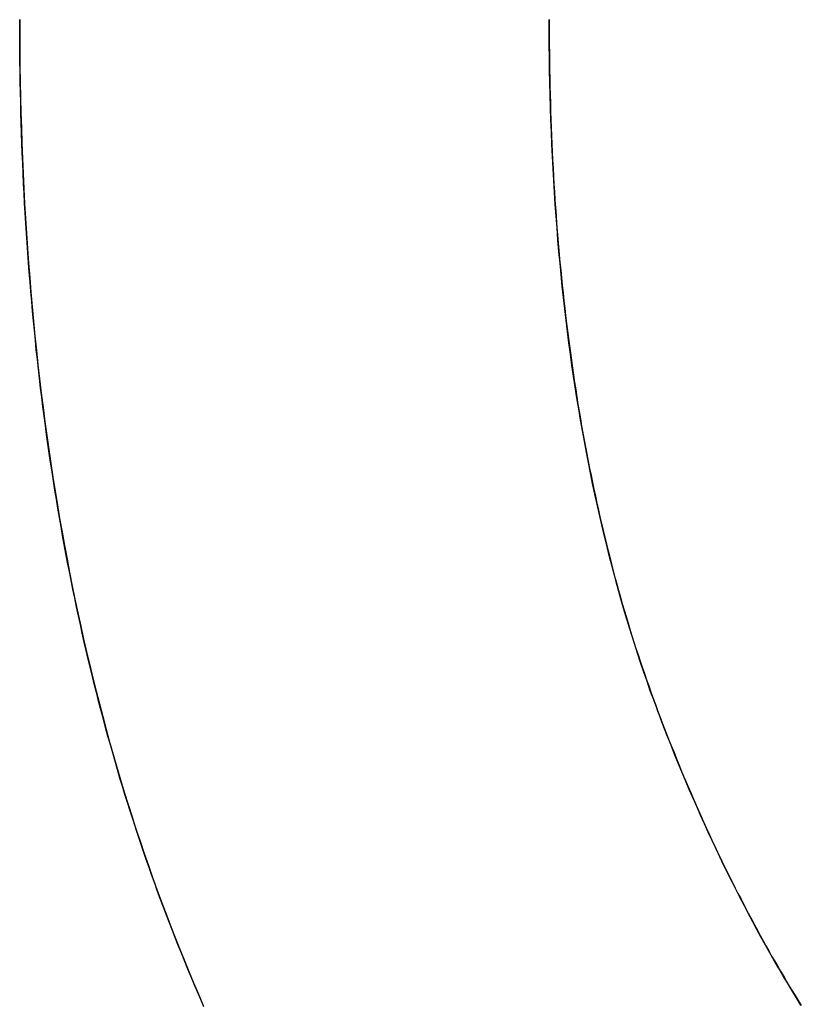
# Model space of a CAD drawing. Extents: x -3.81 to 3.81, y -1.89 to 1.9.
# Tile 108 of 149: x 0.2058 to 0.2272, y 1.1881 to 1.2151. Entities that reach past the tile are written whole.
import ezdxf

# ---------------------------------------------------------------- set-up
doc = ezdxf.new("R2010")
doc.units = 0
doc.layers.get('0').update_dxf_attribs({"linetype": 'CONTINUOUS'})

# ---------------------------------------------------------------- blocks, each defined once
blk = doc.blocks.new('*U1')
blk.add_line((0.220285, 1.215088, 4.21), (0.220285, 1.215088, 4.2098))
blk.add_line((0.220285, 1.215088, 4.21), (0.220285, 1.215088, 4.2098))
for points in [[(0.21084, 1.18808, 4.21), (0.210751, 1.18828, 4.21), (0.210662, 1.18849, 4.21), (0.210575, 1.1887, 4.21), (0.210488, 1.1889, 4.21), (0.210401, 1.18911, 4.21), (0.210316, 1.18932, 4.21), (0.210231, 1.18953, 4.21), (0.210146, 1.18974, 4.21), (0.210062, 1.18995, 4.21), (0.209979, 1.19017, 4.21), (0.209897, 1.19038, 4.21), (0.209815, 1.19059, 4.21), (0.209734, 1.19081, 4.21), (0.209653, 1.19102, 4.21), (0.209573, 1.19124, 4.21), (0.209494, 1.19146, 4.21), (0.209416, 1.19167, 4.21), (0.209339, 1.19189, 4.21), (0.209262, 1.19211, 4.21), (0.209187, 1.19233, 4.21), (0.209112, 1.19255, 4.21), (0.209038, 1.19277, 4.21), (0.208964, 1.193, 4.21), (0.208892, 1.19322, 4.21), (0.208821, 1.19344, 4.21), (0.20875, 1.19367, 4.21), (0.20868, 1.19389, 4.21), (0.208611, 1.19412, 4.21), (0.208543, 1.19434, 4.21), (0.208476, 1.19457, 4.21), (0.208409, 1.1948, 4.21), (0.208343, 1.19503, 4.21), (0.208279, 1.19526, 4.21), (0.208215, 1.19549, 4.21), (0.208151, 1.19572, 4.21), (0.208089, 1.19595, 4.21), (0.208028, 1.19618, 4.21), (0.207967, 1.19641, 4.21), (0.207907, 1.19665, 4.21), (0.207848, 1.19688, 4.21), (0.20779, 1.19712, 4.21), (0.207733, 1.19735, 4.21), (0.207676, 1.19759, 4.21), (0.207621, 1.19783, 4.21), (0.207566, 1.19806, 4.21), (0.207512, 1.1983, 4.21), (0.207459, 1.19854, 4.21), (0.207407, 1.19878, 4.21), (0.207355, 1.19902, 4.21), (0.207305, 1.19927, 4.21), (0.207255, 1.19951, 4.21), (0.207206, 1.19975, 4.21), (0.207158, 1.19999, 4.21), (0.20711, 1.20024, 4.21), (0.207064, 1.20048, 4.21), (0.207018, 1.20073, 4.21), (0.206974, 1.20098, 4.21), (0.20693, 1.20122, 4.21), (0.206887, 1.20147, 4.21), (0.206844, 1.20172, 4.21), (0.206803, 1.20197, 4.21), (0.206762, 1.20222, 4.21), (0.206723, 1.20247, 4.21), (0.206684, 1.20272, 4.21), (0.206646, 1.20298, 4.21), (0.206609, 1.20323, 4.21), (0.206572, 1.20348, 4.21), (0.206537, 1.20374, 4.21), (0.206502, 1.20399, 4.21), (0.206468, 1.20425, 4.21), (0.206435, 1.20451, 4.21), (0.206403, 1.20476, 4.21), (0.206371, 1.20502, 4.21), (0.206341, 1.20528, 4.21), (0.206311, 1.20554, 4.21), (0.206282, 1.2058, 4.21), (0.206254, 1.20606, 4.21), (0.206227, 1.20632, 4.21), (0.206201, 1.20659, 4.21), (0.206175, 1.20685, 4.21), (0.206151, 1.20711, 4.21), (0.206127, 1.20738, 4.21), (0.206104, 1.20765, 4.21), (0.206082, 1.20791, 4.21), (0.20606, 1.20818, 4.21), (0.20604, 1.20845, 4.21), (0.20602, 1.20871, 4.21), (0.206001, 1.20898, 4.21), (0.205983, 1.20925, 4.21), (0.205966, 1.20952, 4.21), (0.20595, 1.2098, 4.21), (0.205934, 1.21007, 4.21), (0.20592, 1.21034, 4.21), (0.205906, 1.21061, 4.21), (0.205893, 1.21089, 4.21), (0.205881, 1.21116, 4.21), (0.20587, 1.21144, 4.21), (0.205859, 1.21171, 4.21), (0.20585, 1.21199, 4.21), (0.205841, 1.21227, 4.21), (0.205833, 1.21255, 4.21), (0.205826, 1.21283, 4.21), (0.205819, 1.21311, 4.21), (0.205814, 1.21339, 4.21), (0.205809, 1.21367, 4.21), (0.205806, 1.21395, 4.21), (0.205803, 1.21423, 4.21), (0.205801, 1.21452, 4.21), (0.205799, 1.2148, 4.21), (0.205799, 1.21509, 4.21)], [(0.205799, 1.21509, 4.2098), (0.2058, 1.21466, 4.2098), (0.205803, 1.21423, 4.2098), (0.205807, 1.21381, 4.2098), (0.205814, 1.21338, 4.2098), (0.205823, 1.21296, 4.2098), (0.205833, 1.21254, 4.2098), (0.205845, 1.21212, 4.2098), (0.205859, 1.21171, 4.2098), (0.205876, 1.21129, 4.2098), (0.205894, 1.21088, 4.2098), (0.205913, 1.21046, 4.2098), (0.205935, 1.21005, 4.2098), (0.205959, 1.20965, 4.2098), (0.205984, 1.20924, 4.2098), (0.206012, 1.20883, 4.2098), (0.206041, 1.20843, 4.2098), (0.206072, 1.20803, 4.2098), (0.206105, 1.20763, 4.2098), (0.20614, 1.20723, 4.2098), (0.206177, 1.20683, 4.2098), (0.206216, 1.20643, 4.2098), (0.206257, 1.20604, 4.2098), (0.206299, 1.20565, 4.2098), (0.206344, 1.20526, 4.2098), (0.20639, 1.20487, 4.2098), (0.206438, 1.20448, 4.2098), (0.206489, 1.20409, 4.2098), (0.206541, 1.20371, 4.2098), (0.206594, 1.20333, 4.2098), (0.20665, 1.20295, 4.2098), (0.206708, 1.20257, 4.2098), (0.206768, 1.20219, 4.2098), (0.206829, 1.20181, 4.2098), (0.206892, 1.20144, 4.2098), (0.206958, 1.20107, 4.2098), (0.207025, 1.2007, 4.2098), (0.207094, 1.20033, 4.2098), (0.207165, 1.19996, 4.2098), (0.207238, 1.19959, 4.2098), (0.207312, 1.19923, 4.2098), (0.207389, 1.19886, 4.2098), (0.207468, 1.1985, 4.2098), (0.207548, 1.19814, 4.2098), (0.20763, 1.19779, 4.2098), (0.207714, 1.19743, 4.2098), (0.207801, 1.19707, 4.2098), (0.207889, 1.19672, 4.2098), (0.207978, 1.19637, 4.2098), (0.20807, 1.19602, 4.2098), (0.208164, 1.19567, 4.2098), (0.208259, 1.19532, 4.2098), (0.208357, 1.19498, 4.2098), (0.208456, 1.19464, 4.2098), (0.208557, 1.19429, 4.2098), (0.20866, 1.19395, 4.2098), (0.208765, 1.19362, 4.2098), (0.208872, 1.19328, 4.2098), (0.208981, 1.19294, 4.2098), (0.209092, 1.19261, 4.2098), (0.209204, 1.19228, 4.2098), (0.209319, 1.19195, 4.2098), (0.209435, 1.19162, 4.2098), (0.209553, 1.19129, 4.2098), (0.209673, 1.19097, 4.2098), (0.209795, 1.19064, 4.2098), (0.209918, 1.19032, 4.2098), (0.210043, 1.19, 4.2098), (0.210169, 1.18968, 4.2098), (0.210296, 1.18937, 4.2098), (0.210425, 1.18905, 4.2098), (0.210555, 1.18874, 4.2098), (0.210687, 1.18843, 4.2098), (0.210821, 1.18812, 4.2098)], [(0.205799, 1.21509, 4.2098), (0.2058, 1.21466, 4.2098), (0.205803, 1.21423, 4.2098), (0.205807, 1.21381, 4.2098), (0.205814, 1.21338, 4.2098), (0.205823, 1.21296, 4.2098), (0.205833, 1.21254, 4.2098), (0.205845, 1.21212, 4.2098), (0.205859, 1.21171, 4.2098), (0.205876, 1.21129, 4.2098), (0.205894, 1.21088, 4.2098), (0.205913, 1.21046, 4.2098), (0.205935, 1.21005, 4.2098), (0.205959, 1.20965, 4.2098), (0.205984, 1.20924, 4.2098), (0.206012, 1.20883, 4.2098), (0.206041, 1.20843, 4.2098), (0.206072, 1.20803, 4.2098), (0.206105, 1.20763, 4.2098), (0.20614, 1.20723, 4.2098), (0.206177, 1.20683, 4.2098), (0.206216, 1.20643, 4.2098), (0.206257, 1.20604, 4.2098), (0.206299, 1.20565, 4.2098), (0.206344, 1.20526, 4.2098), (0.20639, 1.20487, 4.2098), (0.206438, 1.20448, 4.2098), (0.206489, 1.20409, 4.2098), (0.206541, 1.20371, 4.2098), (0.206594, 1.20333, 4.2098), (0.20665, 1.20295, 4.2098), (0.206708, 1.20257, 4.2098), (0.206768, 1.20219, 4.2098), (0.206829, 1.20181, 4.2098), (0.206892, 1.20144, 4.2098), (0.206958, 1.20107, 4.2098), (0.207025, 1.2007, 4.2098), (0.207094, 1.20033, 4.2098), (0.207165, 1.19996, 4.2098), (0.207238, 1.19959, 4.2098), (0.207312, 1.19923, 4.2098), (0.207389, 1.19886, 4.2098), (0.207468, 1.1985, 4.2098), (0.207548, 1.19814, 4.2098), (0.20763, 1.19779, 4.2098), (0.207714, 1.19743, 4.2098), (0.207801, 1.19707, 4.2098), (0.207889, 1.19672, 4.2098), (0.207978, 1.19637, 4.2098), (0.20807, 1.19602, 4.2098), (0.208164, 1.19567, 4.2098), (0.208259, 1.19532, 4.2098), (0.208357, 1.19498, 4.2098), (0.208456, 1.19464, 4.2098), (0.208557, 1.19429, 4.2098), (0.20866, 1.19395, 4.2098), (0.208765, 1.19362, 4.2098), (0.208872, 1.19328, 4.2098), (0.208981, 1.19294, 4.2098), (0.209092, 1.19261, 4.2098), (0.209204, 1.19228, 4.2098), (0.209319, 1.19195, 4.2098), (0.209435, 1.19162, 4.2098), (0.209553, 1.19129, 4.2098), (0.209673, 1.19097, 4.2098), (0.209795, 1.19064, 4.2098), (0.209918, 1.19032, 4.2098), (0.210043, 1.19, 4.2098), (0.210169, 1.18968, 4.2098), (0.210296, 1.18937, 4.2098), (0.210425, 1.18905, 4.2098), (0.210555, 1.18874, 4.2098), (0.210687, 1.18843, 4.2098), (0.210821, 1.18812, 4.2098)], [(0.21084, 1.18808, 4.21), (0.210751, 1.18828, 4.21), (0.210662, 1.18849, 4.21), (0.210575, 1.1887, 4.21), (0.210488, 1.1889, 4.21), (0.210401, 1.18911, 4.21), (0.210316, 1.18932, 4.21), (0.210231, 1.18953, 4.21), (0.210146, 1.18974, 4.21), (0.210062, 1.18995, 4.21), (0.209979, 1.19017, 4.21), (0.209897, 1.19038, 4.21), (0.209815, 1.19059, 4.21), (0.209734, 1.19081, 4.21), (0.209653, 1.19102, 4.21), (0.209573, 1.19124, 4.21), (0.209494, 1.19146, 4.21), (0.209416, 1.19167, 4.21), (0.209339, 1.19189, 4.21), (0.209262, 1.19211, 4.21), (0.209187, 1.19233, 4.21), (0.209112, 1.19255, 4.21), (0.209038, 1.19277, 4.21), (0.208964, 1.193, 4.21), (0.208892, 1.19322, 4.21), (0.208821, 1.19344, 4.21), (0.20875, 1.19367, 4.21), (0.20868, 1.19389, 4.21), (0.208611, 1.19412, 4.21), (0.208543, 1.19434, 4.21), (0.208476, 1.19457, 4.21), (0.208409, 1.1948, 4.21), (0.208343, 1.19503, 4.21), (0.208279, 1.19526, 4.21), (0.208215, 1.19549, 4.21), (0.208151, 1.19572, 4.21), (0.208089, 1.19595, 4.21), (0.208028, 1.19618, 4.21), (0.207967, 1.19641, 4.21), (0.207907, 1.19665, 4.21), (0.207848, 1.19688, 4.21), (0.20779, 1.19712, 4.21), (0.207733, 1.19735, 4.21), (0.207676, 1.19759, 4.21), (0.207621, 1.19783, 4.21), (0.207566, 1.19806, 4.21), (0.207512, 1.1983, 4.21), (0.207459, 1.19854, 4.21), (0.207407, 1.19878, 4.21), (0.207355, 1.19902, 4.21), (0.207305, 1.19927, 4.21), (0.207255, 1.19951, 4.21), (0.207206, 1.19975, 4.21), (0.207158, 1.19999, 4.21), (0.20711, 1.20024, 4.21), (0.207064, 1.20048, 4.21), (0.207018, 1.20073, 4.21), (0.206974, 1.20098, 4.21), (0.20693, 1.20122, 4.21), (0.206887, 1.20147, 4.21), (0.206844, 1.20172, 4.21), (0.206803, 1.20197, 4.21), (0.206762, 1.20222, 4.21), (0.206723, 1.20247, 4.21), (0.206684, 1.20272, 4.21), (0.206646, 1.20298, 4.21), (0.206609, 1.20323, 4.21), (0.206572, 1.20348, 4.21), (0.206537, 1.20374, 4.21), (0.206502, 1.20399, 4.21), (0.206468, 1.20425, 4.21), (0.206435, 1.20451, 4.21), (0.206403, 1.20476, 4.21), (0.206371, 1.20502, 4.21), (0.206341, 1.20528, 4.21), (0.206311, 1.20554, 4.21), (0.206282, 1.2058, 4.21), (0.206254, 1.20606, 4.21), (0.206227, 1.20632, 4.21), (0.206201, 1.20659, 4.21), (0.206175, 1.20685, 4.21), (0.206151, 1.20711, 4.21), (0.206127, 1.20738, 4.21), (0.206104, 1.20765, 4.21), (0.206082, 1.20791, 4.21), (0.20606, 1.20818, 4.21), (0.20604, 1.20845, 4.21), (0.20602, 1.20871, 4.21), (0.206001, 1.20898, 4.21), (0.205983, 1.20925, 4.21), (0.205966, 1.20952, 4.21), (0.20595, 1.2098, 4.21), (0.205934, 1.21007, 4.21), (0.20592, 1.21034, 4.21), (0.205906, 1.21061, 4.21), (0.205893, 1.21089, 4.21), (0.205881, 1.21116, 4.21), (0.20587, 1.21144, 4.21), (0.205859, 1.21171, 4.21), (0.20585, 1.21199, 4.21), (0.205841, 1.21227, 4.21), (0.205833, 1.21255, 4.21), (0.205826, 1.21283, 4.21), (0.205819, 1.21311, 4.21), (0.205814, 1.21339, 4.21), (0.205809, 1.21367, 4.21), (0.205806, 1.21395, 4.21), (0.205803, 1.21423, 4.21), (0.205801, 1.21452, 4.21), (0.205799, 1.2148, 4.21), (0.205799, 1.21509, 4.21)], [(0.220285, 1.21509, 4.21), (0.220285, 1.21486, 4.21), (0.220286, 1.21463, 4.21), (0.220288, 1.2144, 4.21), (0.22029, 1.21417, 4.21), (0.220293, 1.21394, 4.21), (0.220296, 1.21371, 4.21), (0.220301, 1.21348, 4.21), (0.220306, 1.21326, 4.21), (0.220311, 1.21303, 4.21), (0.220318, 1.21281, 4.21), (0.220324, 1.21258, 4.21), (0.220332, 1.21236, 4.21), (0.22034, 1.21214, 4.21), (0.220349, 1.21191, 4.21), (0.220359, 1.21169, 4.21), (0.220369, 1.21147, 4.21), (0.22038, 1.21125, 4.21), (0.220391, 1.21103, 4.21), (0.220403, 1.21081, 4.21), (0.220416, 1.21059, 4.21), (0.22043, 1.21038, 4.21), (0.220444, 1.21016, 4.21), (0.220459, 1.20994, 4.21), (0.220474, 1.20973, 4.21), (0.22049, 1.20951, 4.21), (0.220507, 1.2093, 4.21), (0.220524, 1.20909, 4.21), (0.220543, 1.20887, 4.21), (0.220561, 1.20866, 4.21), (0.220581, 1.20845, 4.21), (0.220601, 1.20824, 4.21), (0.220621, 1.20803, 4.21), (0.220643, 1.20782, 4.21), (0.220665, 1.20761, 4.21), (0.220688, 1.2074, 4.21), (0.220711, 1.2072, 4.21), (0.220735, 1.20699, 4.21), (0.22076, 1.20678, 4.21), (0.220785, 1.20658, 4.21), (0.220811, 1.20637, 4.21), (0.220838, 1.20617, 4.21), (0.220865, 1.20597, 4.21), (0.220893, 1.20576, 4.21), (0.220921, 1.20556, 4.21), (0.220951, 1.20536, 4.21), (0.220981, 1.20516, 4.21), (0.221011, 1.20496, 4.21), (0.221042, 1.20476, 4.21), (0.221074, 1.20456, 4.21), (0.221107, 1.20437, 4.21), (0.22114, 1.20417, 4.21), (0.221174, 1.20397, 4.21), (0.221209, 1.20378, 4.21), (0.221244, 1.20358, 4.21), (0.22128, 1.20339, 4.21), (0.221316, 1.2032, 4.21), (0.221353, 1.203, 4.21), (0.221391, 1.20281, 4.21), (0.22143, 1.20262, 4.21), (0.221469, 1.20243, 4.21), (0.221509, 1.20224, 4.21), (0.221549, 1.20205, 4.21), (0.22159, 1.20186, 4.21), (0.221632, 1.20167, 4.21), (0.221674, 1.20149, 4.21), (0.221717, 1.2013, 4.21), (0.221761, 1.20111, 4.21), (0.221806, 1.20093, 4.21), (0.221851, 1.20074, 4.21), (0.221896, 1.20056, 4.21), (0.221943, 1.20038, 4.21), (0.22199, 1.20019, 4.21), (0.222038, 1.20001, 4.21), (0.222086, 1.19983, 4.21), (0.222135, 1.19965, 4.21), (0.222185, 1.19947, 4.21), (0.222235, 1.19929, 4.21), (0.222286, 1.19911, 4.21), (0.222338, 1.19893, 4.21), (0.22239, 1.19876, 4.21), (0.222443, 1.19858, 4.21), (0.222496, 1.19841, 4.21), (0.222551, 1.19823, 4.21), (0.222606, 1.19806, 4.21), (0.222661, 1.19788, 4.21), (0.222717, 1.19771, 4.21), (0.222774, 1.19754, 4.21), (0.222832, 1.19737, 4.21), (0.22289, 1.1972, 4.21), (0.222949, 1.19703, 4.21), (0.223009, 1.19686, 4.21), (0.223069, 1.19669, 4.21), (0.22313, 1.19652, 4.21), (0.223191, 1.19635, 4.21), (0.223253, 1.19618, 4.21), (0.223316, 1.19602, 4.21), (0.223379, 1.19585, 4.21), (0.223443, 1.19569, 4.21), (0.223507, 1.19552, 4.21), (0.223571, 1.19536, 4.21), (0.223636, 1.1952, 4.21), (0.223701, 1.19504, 4.21), (0.223766, 1.19487, 4.21), (0.223832, 1.19471, 4.21), (0.223898, 1.19455, 4.21), (0.223965, 1.19439, 4.21), (0.224032, 1.19423, 4.21), (0.224099, 1.19408, 4.21), (0.224167, 1.19392, 4.21), (0.224235, 1.19376, 4.21), (0.224304, 1.1936, 4.21), (0.224372, 1.19345, 4.21), (0.224442, 1.19329, 4.21), (0.224511, 1.19314, 4.21), (0.224581, 1.19298, 4.21), (0.224652, 1.19283, 4.21), (0.224722, 1.19268, 4.21), (0.224793, 1.19253, 4.21), (0.224865, 1.19237, 4.21), (0.224937, 1.19222, 4.21), (0.225009, 1.19207, 4.21), (0.225082, 1.19192, 4.21), (0.225155, 1.19177, 4.21), (0.225228, 1.19163, 4.21), (0.225302, 1.19148, 4.21), (0.225376, 1.19133, 4.21), (0.22545, 1.19118, 4.21), (0.225525, 1.19104, 4.21), (0.2256, 1.19089, 4.21), (0.225676, 1.19075, 4.21), (0.225752, 1.1906, 4.21), (0.225828, 1.19046, 4.21), (0.225905, 1.19032, 4.21), (0.225982, 1.19018, 4.21), (0.22606, 1.19003, 4.21), (0.226137, 1.18989, 4.21), (0.226216, 1.18975, 4.21), (0.226294, 1.18961, 4.21), (0.226373, 1.18947, 4.21), (0.226453, 1.18934, 4.21), (0.226532, 1.1892, 4.21), (0.226613, 1.18906, 4.21), (0.226693, 1.18893, 4.21), (0.226774, 1.18879, 4.21), (0.226855, 1.18865, 4.21), (0.226937, 1.18852, 4.21), (0.227019, 1.18839, 4.21), (0.227101, 1.18825, 4.21), (0.227184, 1.18812, 4.21)], [(0.227175, 1.18813, 4.2098), (0.22705, 1.18833, 4.2098), (0.226927, 1.18854, 4.2098), (0.226805, 1.18874, 4.2098), (0.226683, 1.18894, 4.2098), (0.226562, 1.18915, 4.2098), (0.226442, 1.18935, 4.2098), (0.226323, 1.18956, 4.2098), (0.226205, 1.18977, 4.2098), (0.226087, 1.18998, 4.2098), (0.225971, 1.1902, 4.2098), (0.225855, 1.19041, 4.2098), (0.22574, 1.19063, 4.2098), (0.225626, 1.19084, 4.2098), (0.225513, 1.19106, 4.2098), (0.2254, 1.19128, 4.2098), (0.225289, 1.1915, 4.2098), (0.225178, 1.19173, 4.2098), (0.225068, 1.19195, 4.2098), (0.224959, 1.19218, 4.2098), (0.224851, 1.1924, 4.2098), (0.224744, 1.19263, 4.2098), (0.224638, 1.19286, 4.2098), (0.224532, 1.19309, 4.2098), (0.224427, 1.19332, 4.2098), (0.224324, 1.19356, 4.2098), (0.224221, 1.19379, 4.2098), (0.224118, 1.19403, 4.2098), (0.224017, 1.19427, 4.2098), (0.223917, 1.19451, 4.2098), (0.223817, 1.19475, 4.2098), (0.223718, 1.19499, 4.2098), (0.223621, 1.19524, 4.2098), (0.223524, 1.19548, 4.2098), (0.223427, 1.19573, 4.2098), (0.223332, 1.19598, 4.2098), (0.223238, 1.19623, 4.2098), (0.223145, 1.19648, 4.2098), (0.223053, 1.19673, 4.2098), (0.222963, 1.19699, 4.2098), (0.222874, 1.19724, 4.2098), (0.222787, 1.1975, 4.2098), (0.222702, 1.19776, 4.2098), (0.222618, 1.19802, 4.2098), (0.222535, 1.19828, 4.2098), (0.222454, 1.19854, 4.2098), (0.222375, 1.19881, 4.2098), (0.222296, 1.19908, 4.2098), (0.22222, 1.19934, 4.2098), (0.222145, 1.19961, 4.2098), (0.222071, 1.19989, 4.2098), (0.221999, 1.20016, 4.2098), (0.221928, 1.20043, 4.2098), (0.221859, 1.20071, 4.2098), (0.221791, 1.20099, 4.2098), (0.221725, 1.20127, 4.2098), (0.22166, 1.20155, 4.2098), (0.221597, 1.20183, 4.2098), (0.221535, 1.20211, 4.2098), (0.221475, 1.2024, 4.2098), (0.221416, 1.20269, 4.2098), (0.221359, 1.20297, 4.2098), (0.221303, 1.20326, 4.2098), (0.221249, 1.20356, 4.2098), (0.221196, 1.20385, 4.2098), (0.221145, 1.20414, 4.2098), (0.221095, 1.20444, 4.2098), (0.221046, 1.20474, 4.2098), (0.221, 1.20504, 4.2098), (0.220954, 1.20534, 4.2098), (0.22091, 1.20564, 4.2098), (0.220868, 1.20594, 4.2098), (0.220827, 1.20625, 4.2098), (0.220788, 1.20656, 4.2098), (0.22075, 1.20687, 4.2098), (0.220713, 1.20718, 4.2098), (0.220678, 1.20749, 4.2098), (0.220645, 1.2078, 4.2098), (0.220613, 1.20812, 4.2098), (0.220582, 1.20843, 4.2098), (0.220553, 1.20875, 4.2098), (0.220526, 1.20907, 4.2098), (0.2205, 1.20939, 4.2098), (0.220475, 1.20971, 4.2098), (0.220452, 1.21004, 4.2098), (0.22043, 1.21036, 4.2098), (0.22041, 1.21069, 4.2098), (0.220392, 1.21102, 4.2098), (0.220375, 1.21135, 4.2098), (0.220359, 1.21168, 4.2098), (0.220345, 1.21202, 4.2098), (0.220332, 1.21235, 4.2098), (0.220321, 1.21269, 4.2098), (0.220311, 1.21303, 4.2098), (0.220303, 1.21337, 4.2098), (0.220297, 1.21371, 4.2098), (0.220291, 1.21405, 4.2098), (0.220288, 1.21439, 4.2098), (0.220285, 1.21474, 4.2098), (0.220285, 1.21509, 4.2098)], [(0.227175, 1.18813, 4.2098), (0.22705, 1.18833, 4.2098), (0.226927, 1.18854, 4.2098), (0.226805, 1.18874, 4.2098), (0.226683, 1.18894, 4.2098), (0.226562, 1.18915, 4.2098), (0.226442, 1.18935, 4.2098), (0.226323, 1.18956, 4.2098), (0.226205, 1.18977, 4.2098), (0.226087, 1.18998, 4.2098), (0.225971, 1.1902, 4.2098), (0.225855, 1.19041, 4.2098), (0.22574, 1.19063, 4.2098), (0.225626, 1.19084, 4.2098), (0.225513, 1.19106, 4.2098), (0.2254, 1.19128, 4.2098), (0.225289, 1.1915, 4.2098), (0.225178, 1.19173, 4.2098), (0.225068, 1.19195, 4.2098), (0.224959, 1.19218, 4.2098), (0.224851, 1.1924, 4.2098), (0.224744, 1.19263, 4.2098), (0.224638, 1.19286, 4.2098), (0.224532, 1.19309, 4.2098), (0.224427, 1.19332, 4.2098), (0.224324, 1.19356, 4.2098), (0.224221, 1.19379, 4.2098), (0.224118, 1.19403, 4.2098), (0.224017, 1.19427, 4.2098), (0.223917, 1.19451, 4.2098), (0.223817, 1.19475, 4.2098), (0.223718, 1.19499, 4.2098), (0.223621, 1.19524, 4.2098), (0.223524, 1.19548, 4.2098), (0.223427, 1.19573, 4.2098), (0.223332, 1.19598, 4.2098), (0.223238, 1.19623, 4.2098), (0.223145, 1.19648, 4.2098), (0.223053, 1.19673, 4.2098), (0.222963, 1.19699, 4.2098), (0.222874, 1.19724, 4.2098), (0.222787, 1.1975, 4.2098), (0.222702, 1.19776, 4.2098), (0.222618, 1.19802, 4.2098), (0.222535, 1.19828, 4.2098), (0.222454, 1.19854, 4.2098), (0.222375, 1.19881, 4.2098), (0.222296, 1.19908, 4.2098), (0.22222, 1.19934, 4.2098), (0.222145, 1.19961, 4.2098), (0.222071, 1.19989, 4.2098), (0.221999, 1.20016, 4.2098), (0.221928, 1.20043, 4.2098), (0.221859, 1.20071, 4.2098), (0.221791, 1.20099, 4.2098), (0.221725, 1.20127, 4.2098), (0.22166, 1.20155, 4.2098), (0.221597, 1.20183, 4.2098), (0.221535, 1.20211, 4.2098), (0.221475, 1.2024, 4.2098), (0.221416, 1.20269, 4.2098), (0.221359, 1.20297, 4.2098), (0.221303, 1.20326, 4.2098), (0.221249, 1.20356, 4.2098), (0.221196, 1.20385, 4.2098), (0.221145, 1.20414, 4.2098), (0.221095, 1.20444, 4.2098), (0.221046, 1.20474, 4.2098), (0.221, 1.20504, 4.2098), (0.220954, 1.20534, 4.2098), (0.22091, 1.20564, 4.2098), (0.220868, 1.20594, 4.2098), (0.220827, 1.20625, 4.2098), (0.220788, 1.20656, 4.2098), (0.22075, 1.20687, 4.2098), (0.220713, 1.20718, 4.2098), (0.220678, 1.20749, 4.2098), (0.220645, 1.2078, 4.2098), (0.220613, 1.20812, 4.2098), (0.220582, 1.20843, 4.2098), (0.220553, 1.20875, 4.2098), (0.220526, 1.20907, 4.2098), (0.2205, 1.20939, 4.2098), (0.220475, 1.20971, 4.2098), (0.220452, 1.21004, 4.2098), (0.22043, 1.21036, 4.2098), (0.22041, 1.21069, 4.2098), (0.220392, 1.21102, 4.2098), (0.220375, 1.21135, 4.2098), (0.220359, 1.21168, 4.2098), (0.220345, 1.21202, 4.2098), (0.220332, 1.21235, 4.2098), (0.220321, 1.21269, 4.2098), (0.220311, 1.21303, 4.2098), (0.220303, 1.21337, 4.2098), (0.220297, 1.21371, 4.2098), (0.220291, 1.21405, 4.2098), (0.220288, 1.21439, 4.2098), (0.220285, 1.21474, 4.2098), (0.220285, 1.21509, 4.2098)], [(0.220285, 1.21509, 4.21), (0.220285, 1.21486, 4.21), (0.220286, 1.21463, 4.21), (0.220288, 1.2144, 4.21), (0.22029, 1.21417, 4.21), (0.220293, 1.21394, 4.21), (0.220296, 1.21371, 4.21), (0.220301, 1.21348, 4.21), (0.220306, 1.21326, 4.21), (0.220311, 1.21303, 4.21), (0.220318, 1.21281, 4.21), (0.220324, 1.21258, 4.21), (0.220332, 1.21236, 4.21), (0.22034, 1.21214, 4.21), (0.220349, 1.21191, 4.21), (0.220359, 1.21169, 4.21), (0.220369, 1.21147, 4.21), (0.22038, 1.21125, 4.21), (0.220391, 1.21103, 4.21), (0.220403, 1.21081, 4.21), (0.220416, 1.21059, 4.21), (0.22043, 1.21038, 4.21), (0.220444, 1.21016, 4.21), (0.220459, 1.20994, 4.21), (0.220474, 1.20973, 4.21), (0.22049, 1.20951, 4.21), (0.220507, 1.2093, 4.21), (0.220524, 1.20909, 4.21), (0.220543, 1.20887, 4.21), (0.220561, 1.20866, 4.21), (0.220581, 1.20845, 4.21), (0.220601, 1.20824, 4.21), (0.220621, 1.20803, 4.21), (0.220643, 1.20782, 4.21), (0.220665, 1.20761, 4.21), (0.220688, 1.2074, 4.21), (0.220711, 1.2072, 4.21), (0.220735, 1.20699, 4.21), (0.22076, 1.20678, 4.21), (0.220785, 1.20658, 4.21), (0.220811, 1.20637, 4.21), (0.220838, 1.20617, 4.21), (0.220865, 1.20597, 4.21), (0.220893, 1.20576, 4.21), (0.220921, 1.20556, 4.21), (0.220951, 1.20536, 4.21), (0.220981, 1.20516, 4.21), (0.221011, 1.20496, 4.21), (0.221042, 1.20476, 4.21), (0.221074, 1.20456, 4.21), (0.221107, 1.20437, 4.21), (0.22114, 1.20417, 4.21), (0.221174, 1.20397, 4.21), (0.221209, 1.20378, 4.21), (0.221244, 1.20358, 4.21), (0.22128, 1.20339, 4.21), (0.221316, 1.2032, 4.21), (0.221353, 1.203, 4.21), (0.221391, 1.20281, 4.21), (0.22143, 1.20262, 4.21), (0.221469, 1.20243, 4.21), (0.221509, 1.20224, 4.21), (0.221549, 1.20205, 4.21), (0.22159, 1.20186, 4.21), (0.221632, 1.20167, 4.21), (0.221674, 1.20149, 4.21), (0.221717, 1.2013, 4.21), (0.221761, 1.20111, 4.21), (0.221806, 1.20093, 4.21), (0.221851, 1.20074, 4.21), (0.221896, 1.20056, 4.21), (0.221943, 1.20038, 4.21), (0.22199, 1.20019, 4.21), (0.222038, 1.20001, 4.21), (0.222086, 1.19983, 4.21), (0.222135, 1.19965, 4.21), (0.222185, 1.19947, 4.21), (0.222235, 1.19929, 4.21), (0.222286, 1.19911, 4.21), (0.222338, 1.19893, 4.21), (0.22239, 1.19876, 4.21), (0.222443, 1.19858, 4.21), (0.222496, 1.19841, 4.21), (0.222551, 1.19823, 4.21), (0.222606, 1.19806, 4.21), (0.222661, 1.19788, 4.21), (0.222717, 1.19771, 4.21), (0.222774, 1.19754, 4.21), (0.222832, 1.19737, 4.21), (0.22289, 1.1972, 4.21), (0.222949, 1.19703, 4.21), (0.223009, 1.19686, 4.21), (0.223069, 1.19669, 4.21), (0.22313, 1.19652, 4.21), (0.223191, 1.19635, 4.21), (0.223253, 1.19618, 4.21), (0.223316, 1.19602, 4.21), (0.223379, 1.19585, 4.21), (0.223443, 1.19569, 4.21), (0.223507, 1.19552, 4.21), (0.223571, 1.19536, 4.21), (0.223636, 1.1952, 4.21), (0.223701, 1.19504, 4.21), (0.223766, 1.19487, 4.21), (0.223832, 1.19471, 4.21), (0.223898, 1.19455, 4.21), (0.223965, 1.19439, 4.21), (0.224032, 1.19423, 4.21), (0.224099, 1.19408, 4.21), (0.224167, 1.19392, 4.21), (0.224235, 1.19376, 4.21), (0.224304, 1.1936, 4.21), (0.224372, 1.19345, 4.21), (0.224442, 1.19329, 4.21), (0.224511, 1.19314, 4.21), (0.224581, 1.19298, 4.21), (0.224652, 1.19283, 4.21), (0.224722, 1.19268, 4.21), (0.224793, 1.19253, 4.21), (0.224865, 1.19237, 4.21), (0.224937, 1.19222, 4.21), (0.225009, 1.19207, 4.21), (0.225082, 1.19192, 4.21), (0.225155, 1.19177, 4.21), (0.225228, 1.19163, 4.21), (0.225302, 1.19148, 4.21), (0.225376, 1.19133, 4.21), (0.22545, 1.19118, 4.21), (0.225525, 1.19104, 4.21), (0.2256, 1.19089, 4.21), (0.225676, 1.19075, 4.21), (0.225752, 1.1906, 4.21), (0.225828, 1.19046, 4.21), (0.225905, 1.19032, 4.21), (0.225982, 1.19018, 4.21), (0.22606, 1.19003, 4.21), (0.226137, 1.18989, 4.21), (0.226216, 1.18975, 4.21), (0.226294, 1.18961, 4.21), (0.226373, 1.18947, 4.21), (0.226453, 1.18934, 4.21), (0.226532, 1.1892, 4.21), (0.226613, 1.18906, 4.21), (0.226693, 1.18893, 4.21), (0.226774, 1.18879, 4.21), (0.226855, 1.18865, 4.21), (0.226937, 1.18852, 4.21), (0.227019, 1.18839, 4.21), (0.227101, 1.18825, 4.21), (0.227184, 1.18812, 4.21)]]:
    blk.add_polyline3d(points)

msp = doc.modelspace()

# ---------------------------------------------------------------- block references
msp.add_blockref('*U1', (0, 0))

doc.saveas('drawing.dxf')
